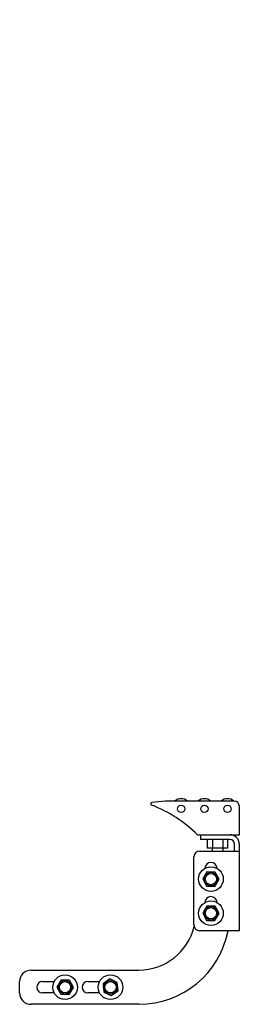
# Model space of a CAD drawing. Header units: inches. Extents: x 0 to 132, y 0 to 102.
# Tile 1 of 8: x 34.65 to 39.48, y 36.81 to 58.44. Entities that reach past the tile are written whole.
import ezdxf

# ---------------------------------------------------------------- set-up
doc = ezdxf.new("R2010")
doc.units = ezdxf.units.IN
doc.header["$LTSCALE"] = 7.26
doc.header["$MEASUREMENT"] = 0
for name, color, linetype in [('518353_WW_518353_26_BL4', 7, 'CONTINUOUS'), ('520309_BL0', 7, 'CONTINUOUS'), ('532387_BL3', 7, 'CONTINUOUS'), ('807_1829_16_1_SOLID1_BL13', 7, 'CONTINUOUS'), ('807_1829_4_1_SOLID1_BL12', 7, 'CONTINUOUS'), ('807_1829_6_1_SOLID1_BL11', 7, 'CONTINUOUS'), ('960616MSSF_BL1', 7, 'CONTINUOUS'), ('960616MSSF_BL2', 7, 'CONTINUOUS'), ('960616MSSF_BL5', 7, 'CONTINUOUS'), ('960616MSSF_BL6', 7, 'CONTINUOUS'), ('CUT_EXTRUDE1_1__BL8', 7, 'CONTINUOUS'), ('CUT_EXTRUDE1_3__BL7', 7, 'CONTINUOUS')]:
    doc.layers.add(name, color=color, linetype=linetype)

# ---------------------------------------------------------------- blocks, each defined once
blk = doc.blocks.new('520309_BL0', base_point=(53.653, 51.526))
at = {"layer": '520309_BL0', "color": 7, "linetype": 'CONTINUOUS'}
for p, q in [((38.962, 39.81), (38.99, 39.81)), ((34.898, 37.56), (37.273, 37.56)), ((34.648, 37.06), (34.648, 37.31)), ((35.148, 37.31), (35.408, 37.31)), ((36.148, 37.31), (36.408, 37.31)), ((35.408, 37.06), (35.148, 37.06)), ((36.408, 37.06), (36.148, 37.06)), ((37.273, 36.81), (34.898, 36.81))]:
    blk.add_line(p, q, dxfattribs=at)
for centre, radius, start, end in [((38.773, 39.56), 0.25, 94.7593, 100.694), ((37.273, 38.81), 1.25, 270, 346.5791), ((37.273, 38.81), 2, 270, 348.9589), ((34.898, 37.31), 0.25, 90, 180), ((35.148, 37.185), 0.125, 90, 270), ((36.148, 37.185), 0.125, 90, 270), ((34.898, 37.06), 0.25, 180, 270)]:
    blk.add_arc(centre, radius, start, end, dxfattribs=at)
blk = doc.blocks.new('960616MSSF_BL1', base_point=(35.648, 51.768))
at = {"layer": '960616MSSF_BL1', "color": 7, "linetype": 'CONTINUOUS'}
for p, q in [((35.542, 66.622), (35.53, 66.61)), ((35.542, 66.622), (35.754, 66.622)), ((35.754, 66.622), (35.766, 66.61)), ((35.53, 66.61), (35.766, 66.61)), ((35.53, 66.61), (35.53, 66.555)), ((35.766, 66.61), (35.766, 66.555)), ((35.53, 66.367), (35.53, 66.242)), ((35.766, 66.367), (35.766, 66.242)), ((35.378, 65.992), (35.378, 65.937)), ((35.919, 65.992), (35.919, 65.937)), ((35.919, 65.937), (35.378, 65.937)), ((35.466, 65.937), (35.466, 65.836)), ((35.497, 65.819), (35.468, 65.835)), ((35.8, 65.819), (35.497, 65.819)), ((35.561, 65.937), (35.561, 65.836)), ((35.743, 65.937), (35.743, 65.836)), ((35.8, 65.819), (35.828, 65.835)), ((35.83, 65.836), (35.828, 65.835)), ((35.83, 65.937), (35.83, 65.836)), ((35.561, 37.344), (35.466, 37.189)), ((35.743, 37.34), (35.561, 37.344)), ((35.83, 37.181), (35.743, 37.34)), ((35.466, 37.189), (35.554, 37.029)), ((35.554, 37.029), (35.736, 37.025)), ((35.736, 37.025), (35.83, 37.181))]:
    blk.add_line(p, q, dxfattribs=at)
for radius in [0.271, 0.151, 0.124]:
    blk.add_circle((35.648, 37.185), radius, dxfattribs=at)
for points, knots in [([(35.561, 65.836), (35.557, 65.834), (35.549, 65.83), (35.538, 65.826), (35.526, 65.823), (35.514, 65.822), (35.502, 65.823), (35.49, 65.826), (35.478, 65.83), (35.47, 65.834), (35.466, 65.836)], [0, 0, 0, 0, 0.130291, 0.256586, 0.379356, 0.500005, 0.620657, 0.74343, 0.869718, 1, 1, 1, 1]), ([(35.743, 65.836), (35.735, 65.834), (35.72, 65.83), (35.698, 65.826), (35.675, 65.823), (35.652, 65.822), (35.629, 65.823), (35.606, 65.826), (35.583, 65.83), (35.568, 65.834), (35.561, 65.836)], [0, 0, 0, 0, 0.125001, 0.250001, 0.375001, 0.5, 0.624999, 0.749999, 0.874999, 1, 1, 1, 1]), ([(35.828, 65.835), (35.824, 65.833), (35.818, 65.829), (35.807, 65.825), (35.796, 65.823), (35.785, 65.822), (35.774, 65.823), (35.764, 65.826), (35.753, 65.83), (35.746, 65.834), (35.743, 65.836)], [0, 0, 0, 0, 0.130721, 0.256745, 0.378764, 0.498542, 0.61859, 0.741338, 0.868319, 1, 1, 1, 1])]:
    blk.add_open_spline(points, degree=3, knots=knots, dxfattribs=at)
blk = doc.blocks.new('960616MSSF_BL2', base_point=(54.708, 51.768))
at = {"layer": '960616MSSF_BL2', "color": 7, "linetype": 'CONTINUOUS'}
for p, q in [((36.631, 37.366), (36.483, 37.26)), ((36.483, 37.26), (36.5, 37.079)), ((36.796, 37.29), (36.631, 37.366)), ((36.814, 37.109), (36.796, 37.29)), ((36.5, 37.079), (36.665, 37.004)), ((36.665, 37.004), (36.814, 37.109))]:
    blk.add_line(p, q, dxfattribs=at)
for radius in [0.271, 0.151, 0.124]:
    blk.add_circle((36.648, 37.185), radius, dxfattribs=at)
blk = doc.blocks.new('532387_BL3', base_point=(54.185, 51.745))
at = {"layer": '532387_BL3', "color": 7, "linetype": 'CONTINUOUS'}
for p, q in [((35.398, 37.31), (35.398, 37.288)), ((35.398, 37.081), (35.398, 37.06))]:
    blk.add_line(p, q, dxfattribs=at)
blk = doc.blocks.new('518353_WW_518353_26_BL4', base_point=(68.979, 65.742))
at = {"layer": '518353_WW_518353_26_BL4', "color": 7, "linetype": 'CONTINUOUS'}
for p, q in [((38.626, 40.535), (38.626, 40.43)), ((39.274, 40.43), (38.626, 40.43)), ((39.379, 40.177), (39.379, 40.325)), ((39.484, 38.427), (39.484, 40.325)), ((38.484, 38.552), (38.484, 40.052)), ((38.609, 40.177), (39.484, 40.177)), ((39.484, 38.427), (38.609, 38.427))]:
    blk.add_line(p, q, dxfattribs=at)
for centre, radius, start, end in [((39.274, 40.325), 0.21, 0, 90), ((39.274, 40.325), 0.105, 0, 90), ((38.609, 40.052), 0.125, 90, 180), ((38.859, 39.794), 0.133, 0, 180), ((38.859, 39.044), 0.133, 0, 180), ((38.609, 38.552), 0.125, 180, 270)]:
    blk.add_arc(centre, radius, start, end, dxfattribs=at)
blk = doc.blocks.new('960616MSSF_BL5', base_point=(55.446, 38.81))
at = {"layer": '960616MSSF_BL5', "color": 7, "linetype": 'CONTINUOUS'}
for p, q in [((38.771, 38.969), (38.677, 38.814)), ((38.953, 38.965), (38.771, 38.969)), ((39.04, 38.806), (38.953, 38.965)), ((38.677, 38.814), (38.764, 38.654)), ((38.946, 38.65), (39.04, 38.806)), ((38.764, 38.654), (38.946, 38.65))]:
    blk.add_line(p, q, dxfattribs=at)
for radius in [0.271, 0.151, 0.124]:
    blk.add_circle((38.859, 38.81), radius, dxfattribs=at)
blk = doc.blocks.new('960616MSSF_BL6', base_point=(55.446, 52.843))
at = {"layer": '960616MSSF_BL6', "color": 7, "linetype": 'CONTINUOUS'}
for p, q in [((38.771, 39.719), (38.677, 39.564)), ((38.953, 39.715), (38.771, 39.719)), ((39.04, 39.556), (38.953, 39.715)), ((38.677, 39.564), (38.764, 39.404)), ((38.764, 39.404), (38.946, 39.4)), ((38.946, 39.4), (39.04, 39.556))]:
    blk.add_line(p, q, dxfattribs=at)
for radius in [0.271, 0.151, 0.124]:
    blk.add_circle((38.859, 39.56), radius, dxfattribs=at)
blk = doc.blocks.new('CUT_EXTRUDE1_3__BL7', base_point=(39.004, 53.691))
at = {"layer": 'CUT_EXTRUDE1_3__BL7', "color": 7, "linetype": 'CONTINUOUS'}
for p, q in [((38.776, 40.43), (38.776, 40.243)), ((39.231, 40.243), (38.776, 40.243)), ((38.886, 40.243), (38.886, 40.177)), ((38.89, 40.43), (38.89, 40.243)), ((39.117, 40.43), (39.117, 40.243)), ((39.122, 40.243), (39.122, 40.177)), ((39.231, 40.243), (39.231, 40.43))]:
    blk.add_line(p, q, dxfattribs=at)
for start, end in [(90.7268, 125.5039), (234.4957, 269.274)]:
    blk.add_arc((39.004, 67.087), 0.118, start, end, dxfattribs=at)
blk = doc.blocks.new('CUT_EXTRUDE1_1__BL8', base_point=(56.314, 55.141))
at = {"layer": 'CUT_EXTRUDE1_1__BL8', "color": 7, "linetype": 'CONTINUOUS'}
for p, q in [((37.854, 41.275), (37.561, 41.245)), ((39.364, 41.275), (37.854, 41.275)), ((39.484, 40.535), (39.484, 41.155)), ((38.564, 40.535), (39.484, 40.535))]:
    blk.add_line(p, q, dxfattribs=at)
for centre in [(38.204, 41.103), (38.714, 41.103), (39.224, 41.103)]:
    blk.add_circle(centre, 0.08, dxfattribs=at)
for centre, radius, start, end in [((37.564, 41.215), 0.03, 95.8752, 248.7424), ((36.465, 38.391), 3, 45.6115, 68.7424), ((39.364, 41.155), 0.12, 0, 90)]:
    blk.add_arc(centre, radius, start, end, dxfattribs=at)
blk = doc.blocks.new('807_1829_6_1_SOLID1_BL11', base_point=(56.144, 53.876))
at = {"layer": '807_1829_6_1_SOLID1_BL11', "color": 7, "linetype": 'CONTINUOUS'}
blk.add_arc((39.224, 41.103), 0.222, 50.8683, 129.2548, dxfattribs=at)
blk = doc.blocks.new('807_1829_4_1_SOLID1_BL12', base_point=(38.714, 53.987))
at = {"layer": '807_1829_4_1_SOLID1_BL12', "color": 7, "linetype": 'CONTINUOUS'}
for p, q in [((38.492, 66.87), (38.935, 66.87)), ((38.492, 66.87), (38.492, 66.562)), ((38.935, 66.87), (38.935, 66.562)), ((38.935, 66.562), (38.492, 66.562))]:
    blk.add_line(p, q, dxfattribs=at)
blk.add_arc((38.714, 41.103), 0.222, 50.7439, 129.2548, dxfattribs=at)
blk = doc.blocks.new('807_1829_16_1_SOLID1_BL13', base_point=(38.204, 53.987))
at = {"layer": '807_1829_16_1_SOLID1_BL13', "color": 7, "linetype": 'CONTINUOUS'}
for p, q in [((37.982, 66.87), (38.425, 66.87)), ((37.982, 66.87), (37.982, 66.562)), ((38.425, 66.87), (38.425, 66.562)), ((38.425, 66.562), (37.982, 66.562))]:
    blk.add_line(p, q, dxfattribs=at)
blk.add_arc((38.204, 41.103), 0.222, 50.7439, 129.2548, dxfattribs=at)

msp = doc.modelspace()

# ---------------------------------------------------------------- block references
at = {"layer": '518353_WW_518353_26_BL4'}
msp.add_blockref('518353_WW_518353_26_BL4', (68.979, 65.742), dxfattribs=at)
at = {"layer": '520309_BL0'}
msp.add_blockref('520309_BL0', (53.653, 51.526), dxfattribs=at)
at = {"layer": '532387_BL3'}
msp.add_blockref('532387_BL3', (54.185, 51.745), dxfattribs=at)
at = {"layer": '807_1829_16_1_SOLID1_BL13'}
msp.add_blockref('807_1829_16_1_SOLID1_BL13', (38.204, 53.987), dxfattribs=at)
at = {"layer": '807_1829_4_1_SOLID1_BL12'}
msp.add_blockref('807_1829_4_1_SOLID1_BL12', (38.714, 53.987), dxfattribs=at)
at = {"layer": '807_1829_6_1_SOLID1_BL11'}
msp.add_blockref('807_1829_6_1_SOLID1_BL11', (56.144, 53.876), dxfattribs=at)
at = {"layer": '960616MSSF_BL1'}
msp.add_blockref('960616MSSF_BL1', (35.648, 51.768), dxfattribs=at)
at = {"layer": '960616MSSF_BL2'}
msp.add_blockref('960616MSSF_BL2', (54.708, 51.768), dxfattribs=at)
at = {"layer": '960616MSSF_BL5'}
msp.add_blockref('960616MSSF_BL5', (55.446, 38.81), dxfattribs=at)
at = {"layer": '960616MSSF_BL6'}
msp.add_blockref('960616MSSF_BL6', (55.446, 52.843), dxfattribs=at)
at = {"layer": 'CUT_EXTRUDE1_1__BL8'}
msp.add_blockref('CUT_EXTRUDE1_1__BL8', (56.314, 55.141), dxfattribs=at)
at = {"layer": 'CUT_EXTRUDE1_3__BL7'}
msp.add_blockref('CUT_EXTRUDE1_3__BL7', (39.004, 53.691), dxfattribs=at)

doc.saveas('drawing.dxf')
